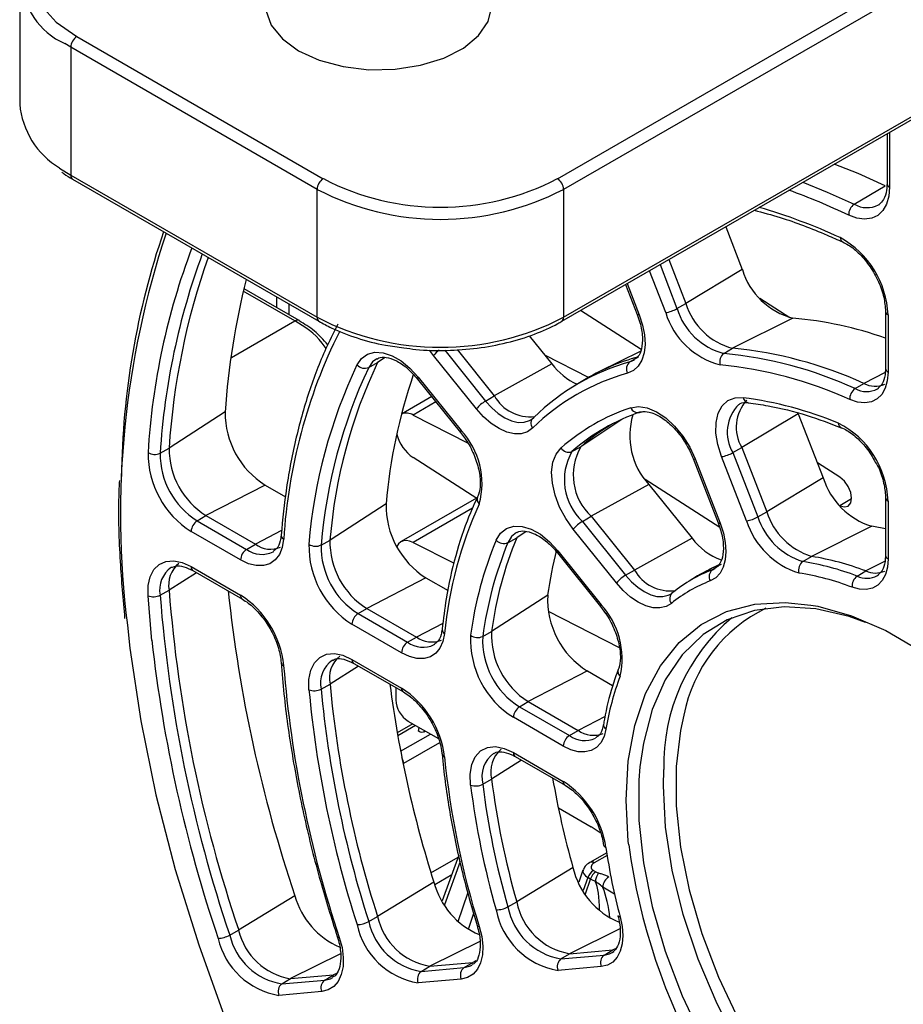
# Paper-space layout 'Sheet1' of a CAD drawing. Header units: millimetres. Extents: x -7 to 420, y -21 to 297.
# Tile 70 of 105: x 287 to 297, y 167 to 179. Entities that reach past the tile are written whole.
import ezdxf

# ---------------------------------------------------------------- set-up
doc = ezdxf.new("R2010")
doc.units = ezdxf.units.MM

psp = doc.layouts.new('Sheet1')

# ---------------------------------------------------------------- linework, layer by layer
at = {"color": 8, "linetype": 'Continuous', "lineweight": 25}
for p, q in [((292.839, 176.921), (302.287, 182.375)), ((302.381, 182.266), (292.91, 176.798)), ((292.91, 175.329), (302.475, 180.851)), ((287.253, 178.431), (287.184, 178.473)), ((296.652, 177.455), (296.652, 176.823)), ((287.124, 177.043), (287.253, 176.961)), ((294.017, 175.934), (294.212, 175.429)), ((294.082, 175.383), (293.895, 175.864)), ((293.639, 175.716), (293.778, 175.356)), ((289.827, 175.287), (289.234, 175.63)), ((289.099, 174.868), (289.827, 175.287)), ((290.864, 174.867), (290.775, 174.808)), ((291.417, 174.89), (291.371, 174.951)), ((291.546, 174.95), (292.014, 174.367)), ((296.602, 174.694), (296.357, 174.569)), ((291.445, 174.358), (291.183, 174.206)), ((293.579, 174.156), (293.108, 173.842)), ((296.215, 173.242), (296.082, 173.165)), ((291.866, 173.138), (291.183, 172.743)), ((289.674, 172.879), (289.372, 172.723)), ((292.481, 172.868), (292.373, 172.797)), ((296.601, 172.528), (296.38, 172.416)), ((288.698, 172.395), (288.382, 172.193)), ((294.619, 172.429), (294.637, 172.44)), ((291.524, 171.813), (291.22, 171.656)), ((290.556, 171.322), (290.229, 171.115)), ((293.387, 170.744), (293.077, 170.584)), ((291.21, 170.641), (291.006, 170.523)), ((291.039, 170.345), (291.381, 170.542)), ((291.486, 170.44), (291.073, 170.202)), ((292.429, 170.241), (292.084, 170.023)), ((294.056, 169.947), (294.06, 170.135)), ((291.388, 168.949), (291.7, 169.129)), ((293.41, 169.147), (293.261, 169.061)), ((291.724, 169.077), (291.545, 168.579)), ((291.626, 168.924), (291.431, 168.811)), ((293.189, 168.894), (293.136, 168.744)), ((293.161, 168.706), (293.219, 168.876)), ((293.495, 168.703), (293.36, 168.781)), ((291.7, 168.39), (291.811, 168.713)), ((291.878, 168.48), (291.816, 168.298)), ((293.556, 168.304), (292.98, 168.018)), ((291.948, 168.159), (291.375, 167.875)), ((293.512, 168.08), (293.476, 168.063)), ((290.348, 168.016), (289.776, 167.732)), ((291.903, 167.936), (291.868, 167.919)), ((290.303, 167.793), (290.268, 167.776))]:
    psp.add_line(p, q, dxfattribs=at)
at = {"color": 7, "linetype": 'Continuous', "lineweight": 25}
for p, q in [((292.889, 175.283), (302.475, 180.817)), ((286.667, 179.248), (286.667, 177.778)), ((287.324, 178.554), (290.152, 176.921)), ((290.081, 176.798), (287.253, 178.431)), ((287.253, 178.431), (287.253, 176.961)), ((296.623, 177.438), (296.623, 176.864)), ((287.253, 176.961), (290.081, 175.329)), ((287.274, 176.916), (290.102, 175.283)), ((290.081, 175.329), (290.081, 176.798)), ((292.91, 176.798), (292.91, 175.329)), ((296.246, 176.627), (296.601, 176.839)), ((296.623, 176.865), (296.623, 176.864)), ((294.771, 176.369), (294.962, 175.876)), ((294.118, 175.992), (294.314, 175.487)), ((294.962, 175.876), (294.314, 175.487)), ((289.244, 175.657), (289.241, 175.659)), ((289.876, 175.292), (289.244, 175.657)), ((293.622, 175.706), (293.756, 175.361)), ((289.615, 175.564), (289.615, 175.443)), ((295.508, 175.323), (295.164, 175.545)), ((289.756, 175.482), (289.756, 175.361)), ((294.212, 175.429), (294.314, 175.487)), ((293.801, 174.959), (293.104, 175.407)), ((295.543, 175.319), (294.85, 174.973)), ((296.605, 175.397), (296.605, 174.74)), ((296.635, 175.357), (296.635, 174.699)), ((289.878, 175.291), (289.876, 175.292)), ((292.516, 175.117), (292.776, 174.793)), ((294.75, 174.913), (294.85, 174.973)), ((291.91, 174.277), (291.417, 174.89)), ((291.688, 174.958), (292.115, 174.426)), ((292.692, 174.898), (293.199, 174.639)), ((293.79, 174.936), (293.323, 174.705)), ((293.672, 174.816), (293.771, 174.876)), ((290.673, 174.752), (290.775, 174.808)), ((292.776, 174.793), (292.115, 174.426)), ((293.672, 174.816), (293.723, 174.839)), ((291.242, 174.641), (291.734, 174.028)), ((291.234, 174.619), (291.727, 174.006)), ((291.234, 174.619), (291.235, 174.619)), ((293.133, 174.6), (293.034, 174.54)), ((296.257, 174.509), (296.357, 174.569)), ((291.397, 174.418), (291.05, 174.217)), ((292.014, 174.367), (292.115, 174.426)), ((296.512, 174.507), (296.524, 174.515)), ((289.025, 174.241), (288.382, 173.825)), ((291.183, 174.206), (291.806, 173.888)), ((292.533, 174.152), (292.569, 174.179)), ((295.604, 174.221), (294.956, 173.832)), ((295.604, 174.221), (295.89, 173.483)), ((291.727, 174.006), (291.785, 173.927)), ((293.006, 173.786), (293.108, 173.842)), ((288.28, 173.768), (288.382, 173.825)), ((295.01, 172.99), (294.724, 173.729)), ((294.854, 173.774), (294.956, 173.832)), ((294.854, 173.774), (295.141, 173.036)), ((294.956, 173.832), (295.242, 173.094)), ((291.914, 173.247), (291.183, 173.717)), ((294.398, 173.706), (294.684, 172.968)), ((294.42, 173.702), (294.707, 172.963)), ((296.082, 173.491), (295.823, 173.658)), ((289.483, 173.402), (288.804, 173.051)), ((289.483, 173.402), (289.718, 173.266)), ((293.888, 173.41), (293.227, 173.043)), ((294.702, 172.916), (293.845, 173.467)), ((293.888, 173.41), (294.385, 172.793)), ((295.89, 173.483), (295.242, 173.094)), ((290.873, 173.187), (290.229, 172.77)), ((291.909, 173.25), (291.045, 172.752)), ((291.922, 173.266), (291.923, 173.268)), ((296.08, 173.166), (296.082, 173.165)), ((296.605, 173.258), (296.605, 172.596)), ((296.635, 173.217), (296.635, 172.555)), ((288.704, 172.991), (288.804, 173.051)), ((288.804, 173.051), (289.372, 172.723)), ((295.141, 173.036), (295.242, 173.094)), ((288.704, 172.991), (289.272, 172.663)), ((293.126, 172.984), (293.227, 173.043)), ((293.126, 172.984), (293.622, 172.367)), ((293.227, 173.043), (293.724, 172.426)), ((289.203, 172.541), (288.635, 172.869)), ((293.518, 172.277), (293.021, 172.894)), ((296.448, 172.929), (295.757, 172.582)), ((289.272, 172.663), (289.372, 172.723)), ((290.127, 172.713), (290.229, 172.77)), ((291.183, 172.743), (291.653, 172.503)), ((292.271, 172.74), (292.373, 172.797)), ((294.385, 172.793), (293.724, 172.426)), ((289.577, 172.636), (289.583, 172.639)), ((292.839, 172.623), (293.335, 172.006)), ((292.846, 172.645), (293.343, 172.027)), ((296.605, 172.597), (296.605, 172.596)), ((294.694, 172.486), (294.574, 172.427)), ((295.657, 172.522), (295.757, 172.582)), ((288.635, 172.465), (289.203, 172.137)), ((288.655, 172.419), (289.223, 172.091)), ((293.622, 172.367), (293.724, 172.426)), ((294.619, 172.429), (294.651, 172.445)), ((296.28, 172.356), (296.38, 172.416)), ((296.512, 172.362), (296.525, 172.371)), ((291.33, 172.336), (290.651, 171.985)), ((291.33, 172.336), (291.584, 172.189)), ((294.449, 172.358), (294.35, 172.298)), ((288.28, 172.136), (288.382, 172.193)), ((294.156, 172.161), (294.14, 172.152)), ((292.728, 172.138), (292.084, 171.72)), ((290.551, 171.925), (290.651, 171.985)), ((290.551, 171.925), (291.12, 171.596)), ((290.651, 171.985), (291.22, 171.656)), ((292.732, 171.952), (293.549, 171.534)), ((293.335, 172.006), (293.393, 171.927)), ((291.05, 171.475), (290.481, 171.803)), ((291.982, 171.663), (292.084, 171.72)), ((291.12, 171.596), (291.22, 171.656)), ((291.425, 171.569), (291.431, 171.573)), ((290.481, 171.399), (291.05, 171.07)), ((290.502, 171.353), (291.071, 171.025)), ((293.183, 171.266), (292.504, 170.915)), ((293.183, 171.266), (293.473, 171.098)), ((290.127, 171.058), (290.229, 171.115)), ((290.983, 171.076), (290.983, 170.935)), ((292.404, 170.855), (292.504, 170.915)), ((292.504, 170.915), (293.077, 170.584)), ((292.404, 170.855), (292.977, 170.525)), ((291.124, 170.69), (291.473, 170.489)), ((292.907, 170.403), (292.334, 170.734)), ((291.18, 170.658), (291, 170.554)), ((291.311, 170.568), (291.324, 170.575)), ((292.977, 170.525), (293.077, 170.584)), ((292.334, 170.329), (292.907, 169.998)), ((292.355, 170.283), (292.928, 169.953)), ((291.982, 169.966), (292.084, 170.023)), ((292.85, 169.694), (293.227, 169.476)), ((293.332, 169.408), (293.227, 169.476)), ((291.707, 169.15), (291.518, 168.624)), ((293.405, 169.179), (293.211, 169.066)), ((293.019, 169.01), (292.373, 168.614)), ((293.133, 168.978), (293.084, 168.839)), ((293.252, 168.975), (293.282, 168.958)), ((293.219, 168.876), (293.189, 168.894)), ((291.421, 168.84), (290.775, 168.446)), ((289.827, 168.683), (289.18, 168.29)), ((292.271, 168.556), (292.373, 168.614)), ((290.673, 168.389), (290.775, 168.446)), ((289.078, 168.233), (289.18, 168.29)), ((292.88, 167.958), (292.98, 168.018)), ((292.88, 167.958), (293.377, 168.002)), ((292.98, 168.018), (293.476, 168.063)), ((293.377, 168.002), (293.476, 168.063)), ((293.469, 168.032), (293.486, 168.044)), ((291.276, 167.815), (291.375, 167.875)), ((291.276, 167.815), (291.769, 167.859)), ((291.375, 167.875), (291.868, 167.919)), ((291.769, 167.859), (291.868, 167.919)), ((293.343, 167.871), (292.846, 167.827)), ((289.677, 167.672), (289.776, 167.732)), ((289.776, 167.732), (290.268, 167.776)), ((290.168, 167.716), (290.268, 167.776)), ((289.677, 167.672), (290.168, 167.716)), ((291.734, 167.727), (291.242, 167.683)), ((290.134, 167.584), (289.642, 167.54))]:
    psp.add_line(p, q, dxfattribs=at)
at = {"color": 7, "linetype": 'Continuous', "lineweight": 25, "flags": 128}
for points in [[(287.324, 180.105), (287.087, 179.939), (286.912, 179.749), (286.804, 179.543), (286.767, 179.329), (286.804, 179.115), (286.912, 178.909), (287.087, 178.72), (287.324, 178.554)], [(289.493, 178.856), (289.554, 178.685), (289.682, 178.527), (289.869, 178.39)], [(289.869, 178.39), (290.106, 178.282), (290.38, 178.209), (290.675, 178.173), (290.977, 178.178), (291.268, 178.224), (291.534, 178.306), (291.76, 178.422), (291.933, 178.565), (292.044, 178.727), (292.088, 178.899)], [(296.601, 176.839), (296.29, 176.979), (296.018, 177.089)], [(296.652, 176.823), (296.644, 176.719), (296.617, 176.628), (296.575, 176.554), (296.517, 176.5), (296.447, 176.467), (296.366, 176.456), (296.277, 176.468), (296.183, 176.502)], [(296.525, 176.619), (296.535, 176.625), (296.537, 176.627)], [(293.778, 175.356), (293.816, 175.24), (293.839, 175.126), (293.845, 175.018), (293.835, 174.921), (293.809, 174.836), (293.767, 174.768), (293.712, 174.717), (293.645, 174.686)], [(290.539, 174.783), (290.591, 174.857), (290.661, 174.906), (290.745, 174.928), (290.839, 174.922), (290.941, 174.888), (291.045, 174.828), (291.147, 174.745), (291.242, 174.641)], [(296.635, 174.699), (296.626, 174.6), (296.602, 174.514), (296.563, 174.443), (296.509, 174.391), (296.443, 174.357), (296.367, 174.345), (296.284, 174.354), (296.195, 174.383)], [(294.724, 173.729), (294.68, 173.866), (294.659, 173.999), (294.661, 174.121), (294.685, 174.227), (294.731, 174.312), (294.796, 174.372), (294.878, 174.403), (294.972, 174.406)], [(293.681, 174.29), (293.771, 174.304), (293.871, 174.289), (293.976, 174.244), (294.083, 174.173), (294.185, 174.079), (294.278, 173.965), (294.358, 173.837), (294.42, 173.702)], [(292.556, 174.058), (292.496, 174.015), (292.425, 173.992), (292.345, 173.991), (292.258, 174.011), (292.169, 174.051), (292.079, 174.11), (291.991, 174.186), (291.91, 174.277)], [(293.021, 172.894), (292.935, 173.016), (292.865, 173.149), (292.813, 173.286), (292.782, 173.422), (292.773, 173.55), (292.788, 173.663), (292.824, 173.758), (292.881, 173.829)], [(296.082, 173.165), (296.134, 173.15), (296.177, 173.161), (296.206, 173.196), (296.216, 173.251), (296.206, 173.317), (296.177, 173.385), (296.134, 173.446), (296.082, 173.491)], [(294.707, 172.963), (294.744, 172.851), (294.766, 172.741), (294.773, 172.637), (294.766, 172.542), (294.743, 172.458), (294.706, 172.389), (294.656, 172.336), (294.594, 172.301)], [(292.136, 172.768), (292.185, 172.849), (292.254, 172.903), (292.338, 172.93), (292.434, 172.927), (292.538, 172.895), (292.644, 172.836), (292.749, 172.751), (292.846, 172.645)], [(289.697, 172.779), (289.681, 172.684), (289.648, 172.604), (289.6, 172.541), (289.538, 172.498), (289.465, 172.477), (289.382, 172.477), (289.294, 172.498), (289.203, 172.541)], [(291.183, 172.743), (291.143, 172.759), (291.106, 172.766), (291.071, 172.762), (291.041, 172.749), (291.016, 172.727), (290.998, 172.696), (290.997, 172.693)], [(288.14, 172.13), (288.142, 172.247), (288.165, 172.349), (288.208, 172.431), (288.269, 172.491), (288.346, 172.525), (288.435, 172.532), (288.533, 172.512), (288.635, 172.465)], [(296.635, 172.555), (296.627, 172.46), (296.604, 172.376), (296.568, 172.306), (296.518, 172.253), (296.456, 172.218), (296.385, 172.202), (296.306, 172.205), (296.222, 172.228)], [(294.148, 172.043), (294.087, 172.007), (294.016, 171.99), (293.937, 171.993), (293.853, 172.015), (293.767, 172.056), (293.68, 172.114), (293.596, 172.189), (293.518, 172.277)], [(296.377, 171.823), (296.188, 171.89), (295.805, 171.98), (295.441, 172.004), (295.1, 171.962), (294.788, 171.855), (294.511, 171.684), (294.273, 171.453), (294.077, 171.165), (293.928, 170.824), (293.826, 170.438), (293.787, 170.164)], [(295.749, 172.024), (295.827, 172.009), (296.214, 171.901), (296.61, 171.73), (297.009, 171.499), (297.406, 171.212), (297.793, 170.874), (298.164, 170.49), (298.514, 170.066), (298.838, 169.608), (299.129, 169.124), (299.383, 168.621), (299.598, 168.108), (299.768, 167.593), (299.891, 167.083), (299.966, 166.586), (299.984, 166.354)], [(287.903, 171.794), (287.933, 171.527), (288.058, 170.694), (288.231, 169.844), (288.453, 168.985), (288.722, 168.119), (289.035, 167.253), (289.392, 166.39), (289.791, 165.536), (290.229, 164.696), (290.704, 163.874), (291.212, 163.074), (291.753, 162.302), (292.321, 161.561), (292.915, 160.856), (293.53, 160.191), (294.164, 159.569), (294.812, 158.994), (295.472, 158.469), (295.85, 158.195)], [(291.544, 171.697), (291.525, 171.606), (291.491, 171.529), (291.442, 171.47), (291.381, 171.429), (291.308, 171.409), (291.227, 171.41), (291.14, 171.432), (291.05, 171.475)], [(289.987, 171.05), (289.987, 171.17), (290.009, 171.275), (290.051, 171.36), (290.112, 171.422), (290.189, 171.458), (290.279, 171.466), (290.378, 171.446), (290.481, 171.399)], [(294.291, 170.76), (294.252, 170.584), (294.203, 170.167), (294.203, 169.718), (294.252, 169.243), (294.351, 168.752), (294.497, 168.251), (294.688, 167.749), (294.921, 167.254), (295.192, 166.775), (295.496, 166.319), (295.829, 165.894), (296.185, 165.507), (296.558, 165.163), (296.942, 164.87), (297.331, 164.631), (297.719, 164.45), (298.098, 164.331), (298.112, 164.328)], [(291.311, 170.568), (291.298, 170.563), (291.283, 170.561), (291.268, 170.563), (291.255, 170.568), (291.246, 170.575), (291.243, 170.584)], [(293.397, 170.596), (293.375, 170.512), (293.338, 170.442), (293.289, 170.389), (293.227, 170.353), (293.156, 170.336), (293.078, 170.339), (292.994, 170.362), (292.907, 170.403)], [(291.843, 169.954), (291.839, 170.08), (291.857, 170.19), (291.897, 170.281), (291.958, 170.347), (292.036, 170.386), (292.127, 170.397), (292.228, 170.377), (292.334, 170.329)], [(293.56, 168.441), (293.583, 168.331), (293.591, 168.226), (293.584, 168.131), (293.561, 168.047), (293.525, 167.977), (293.475, 167.923), (293.414, 167.888), (293.343, 167.871)], [(293.56, 168.441), (293.549, 168.443), (293.54, 168.447), (293.535, 168.453), (293.534, 168.456)], [(291.942, 168.332), (291.97, 168.216), (291.982, 168.106), (291.978, 168.005), (291.958, 167.915), (291.922, 167.84), (291.871, 167.783), (291.808, 167.745), (291.734, 167.727)], [(291.917, 168.344), (291.918, 168.341), (291.923, 168.337), (291.931, 168.333), (291.942, 168.332)], [(290.336, 168.206), (290.367, 168.089), (290.381, 167.975), (290.379, 167.871), (290.359, 167.778), (290.324, 167.701), (290.273, 167.642), (290.209, 167.602), (290.134, 167.584)], [(290.312, 168.217), (290.313, 168.215), (290.317, 168.21), (290.325, 168.208), (290.336, 168.206)]]:
    psp.add_lwpolyline(points, dxfattribs=at)
at = {"color": 8, "linetype": 'Continuous', "lineweight": 25, "flags": 128}
for points in [[(295.655, 176.88), (295.936, 176.767), (296.246, 176.627)], [(293.778, 175.356), (293.768, 175.356), (293.761, 175.357), (293.756, 175.36), (293.756, 175.361)], [(290.767, 174.852), (290.718, 174.816), (290.673, 174.752)], [(291.242, 174.641), (291.236, 174.632), (291.233, 174.625), (291.234, 174.62), (291.234, 174.619)], [(292.014, 174.367), (292.085, 174.289), (292.16, 174.224), (292.237, 174.173), (292.314, 174.139), (292.388, 174.122), (292.456, 174.123), (292.518, 174.143), (292.533, 174.152)], [(291.734, 174.028), (291.729, 174.019), (291.726, 174.012), (291.727, 174.007), (291.727, 174.006)], [(294.398, 173.706), (294.398, 173.705), (294.402, 173.703), (294.41, 173.701), (294.42, 173.702)], [(294.684, 172.968), (294.685, 172.967), (294.689, 172.964), (294.696, 172.963), (294.707, 172.963)], [(292.371, 172.856), (292.313, 172.809), (292.271, 172.74)], [(292.839, 172.623), (292.839, 172.624), (292.838, 172.629), (292.841, 172.636), (292.846, 172.645)], [(293.622, 172.367), (293.69, 172.292), (293.762, 172.228), (293.836, 172.178), (293.91, 172.142), (293.982, 172.123), (294.05, 172.121), (294.11, 172.136), (294.14, 172.15)], [(288.185, 171.618), (288.18, 171.658), (288.14, 172.13)], [(293.335, 172.006), (293.335, 172.007), (293.334, 172.011), (293.337, 172.019), (293.343, 172.027)], [(293.658, 169.27), (293.653, 169.309), (293.628, 169.784), (293.653, 170.23), (293.728, 170.64), (293.852, 171.008), (294.022, 171.327), (294.236, 171.593), (294.491, 171.801), (294.782, 171.949), (295.105, 172.034), (295.455, 172.054), (295.749, 172.024)], [(291.308, 170.584), (291.309, 170.582), (291.311, 170.568)], [(293.787, 170.164), (293.775, 170.01), (293.775, 169.55), (293.826, 169.064), (293.928, 168.561), (294.077, 168.048), (294.273, 167.534), (294.511, 167.027), (294.788, 166.536), (295.1, 166.07), (295.441, 165.634), (295.805, 165.237), (296.188, 164.886), (296.581, 164.585), (296.979, 164.34), (297.142, 164.258)], [(297.325, 164.475), (297.064, 164.622), (296.668, 164.895), (296.279, 165.222), (295.906, 165.597), (295.553, 166.013), (295.226, 166.465), (294.931, 166.944), (294.673, 167.444), (294.456, 167.954), (294.283, 168.469), (294.157, 168.977), (294.081, 169.473), (294.056, 169.947)], [(293.377, 168.002), (293.438, 168.017), (293.469, 168.032)], [(291.769, 167.859), (291.832, 167.874), (291.86, 167.888)], [(290.168, 167.716), (290.233, 167.731), (290.263, 167.747)]]:
    psp.add_lwpolyline(points, dxfattribs=at)
at = {"color": 7, "linetype": 'Continuous', "lineweight": 25}
for centre, radius, start, end in [((287.531, 179.243), 0.845, 118.3909, 245.75), ((287.407, 178.424), 0.154, 122.6068, 177.3917), ((287.618, 177.86), 0.954, 184.9366, 238.8165), ((290.235, 176.791), 0.154, 122.6068, 177.3917), ((291.496, 179.514), 2.92, 242.6095, 297.3905), ((292.756, 176.791), 0.154, 2.606, 57.3939), ((291.496, 179.528), 3.074, 242.6098, 297.3903), ((296.327, 176.508), 0.144, 123.9464, 182.3774), ((296.77, 173.411), 8.935, 161.055, 179.4345), ((295.576, 175.315), 1.059, 2.2315, 61.2691), ((296.524, 173.303), 8.159, 160.5673, 176.3302), ((295.752, 176.118), 0.826, 197.0233, 255.3281), ((297.813, 173.626), 8.81, 165.9521, 176.0016), ((294.023, 175.76), 0.382, 278.7768, 299.6754), ((294.944, 175.653), 0.765, 197.0233, 255.3281), ((295.043, 175.71), 0.762, 197.0233, 255.3281), ((291.496, 178.058), 3.074, 242.6098, 297.3903), ((294.935, 175.644), 0.892, 197.0233, 255.3281), ((295.168, 171.014), 4.321, 70.5686, 85.0242), ((295.876, 172.401), 6.19, 153.4994, 176.5029), ((294.415, 170.337), 4.656, 65.3593, 84.6492), ((294.466, 172.396), 2.576, 105.6464, 121.1632), ((294.819, 174.819), 0.117, 126.3639, 198.5738), ((294.316, 170.278), 4.655, 65.3593, 84.6492), ((295.914, 172.238), 5.947, 154.6712, 175.331), ((295.993, 172.234), 5.885, 154.6713, 175.331), ((296.093, 172.291), 5.884, 154.6713, 175.3309), ((290.627, 174.859), 0.116, 220.9467, 293.5683), ((294.363, 172.347), 2.564, 105.6241, 134.3867), ((293.392, 175.259), 0.772, 217.1366, 244.9882), ((293.734, 174.736), 0.102, 127.3946, 208.9046), ((294.28, 170.208), 4.594, 65.3593, 84.6492), ((297.236, 172.618), 6.389, 161.276, 174.8903), ((294.326, 172.25), 2.53, 105.6241, 134.3867), ((296.488, 174.813), 0.276, 241.748, 293.1402), ((292.527, 174.657), 0.472, 209.3016, 276.2421), ((294.402, 170.093), 4.35, 67.5374, 82.4711), ((296.336, 174.393), 0.141, 124.1758, 183.9221), ((292.207, 174.038), 0.381, 120.3202, 141.2305), ((294.451, 172.033), 2.385, 108.8459, 131.1649), ((293.761, 174.32), 0.0856, 200.2909, 292.8627), ((295.353, 174.067), 0.461, 137.6083, 210.5623), ((290.01, 174.234), 0.985, 179.6166, 237.6701), ((291.106, 174.083), 0.145, 57.9954, 112.6915), ((292.619, 174.113), 0.0835, 126.9538, 221.0674), ((294.554, 172.016), 2.352, 108.846, 131.1648), ((294.495, 173.969), 0.825, 163.1237, 222.6888), ((294.661, 172.064), 2.361, 120.2199, 131.1482), ((295.586, 173.18), 1.049, 2.0305, 62.9044), ((291.453, 174.105), 0.473, 194.5087, 235.1246), ((291.082, 173.42), 0.892, 344.6756, 42.9747), ((293.669, 173.518), 0.648, 150.0057, 227.047), ((289.204, 173.768), 1.064, 179.6165, 237.6702), ((288.216, 173.898), 0.144, 237.9649, 296.0997), ((289.192, 173.762), 0.913, 179.6165, 237.6702), ((289.291, 173.819), 0.909, 179.6165, 237.6702), ((292.968, 173.878), 0.0997, 209.6964, 292.5371), ((293.57, 173.461), 0.651, 150.0057, 227.0471), ((294.665, 174.106), 0.382, 278.7768, 299.6753), ((296.701, 173.741), 0.851, 197.6364, 252.6548), ((291.853, 173.165), 0.98, 178.7311, 237.7682), ((296.119, 171.268), 4.595, 155.3581, 174.6442), ((295.991, 173.332), 0.785, 197.6364, 252.6548), ((288.789, 172.862), 0.154, 123.2303, 177.3468), ((293.319, 172.655), 0.381, 120.3191, 141.2311), ((294.952, 173.368), 0.382, 278.777, 299.6752), ((295.886, 173.269), 0.919, 197.6364, 252.6548), ((295.892, 173.275), 0.788, 197.6364, 252.6548), ((296.039, 170.244), 2.716, 77.9619, 81.3417), ((289.548, 172.96), 0.295, 233.4225, 292.4503), ((291.046, 172.699), 1.059, 178.7313, 237.7681), ((290.065, 172.841), 0.142, 236.6486, 295.9049), ((291.035, 172.693), 0.908, 178.7312, 237.7682), ((291.133, 172.75), 0.905, 178.7312, 237.7682), ((296.157, 171.105), 4.352, 157.5358, 172.4665), ((296.236, 171.101), 4.29, 157.5355, 172.4667), ((296.336, 171.158), 4.289, 157.5356, 172.4667), ((292.223, 172.849), 0.119, 222.9715, 293.8436), ((294.955, 173.207), 0.705, 215.9657, 250.5717), ((289.356, 172.534), 0.154, 123.2303, 177.3468), ((297.471, 171.48), 4.789, 165.7643, 172.1003), ((288.699, 172.253), 0.323, 129.522, 190.6325), ((295.318, 170.923), 1.677, 110.9659, 121.2066), ((295.728, 172.425), 0.121, 126.0069, 196.0099), ((295.181, 169.499), 3.061, 68.9598, 81.0487), ((295.28, 169.557), 3.062, 68.9598, 81.0487), ((293.815, 172.038), 0.381, 120.3194, 141.2308), ((294.135, 172.659), 0.473, 209.5356, 276.9291), ((295.218, 170.866), 1.674, 110.961, 129.0498), ((294.679, 172.351), 0.0983, 127.4854, 211.2148), ((295.145, 169.429), 2.999, 68.9598, 81.0487), ((296.489, 172.655), 0.264, 245.3952, 293.9074), ((295.181, 170.768), 1.641, 110.9609, 129.0498), ((296.357, 172.244), 0.135, 124.6196, 186.8411), ((304.319, 173.421), 15.984, 184.4062, 198.7231), ((305.257, 173.897), 16.287, 186.0312, 198.669), ((294.215, 172.097), 0.0869, 127.227, 218.8236), ((288.203, 172.284), 0.166, 247.6012, 297.4053), ((304.22, 173.365), 15.988, 184.4062, 198.7231), ((288.611, 171.22), 1.092, 5.7173, 57.1977), ((293.698, 172.089), 0.971, 177.0962, 237.969), ((292.663, 171.408), 0.919, 347.3486, 42.3617), ((290.635, 171.796), 0.154, 123.2303, 177.3468), ((296.283, 170.185), 2.224, 130.4141, 181.3006), ((292.979, 171.675), 0.896, 177.0961, 237.9691), ((304.491, 173.444), 16.409, 186.3873, 198.6573), ((291.204, 171.468), 0.154, 123.2303, 177.3468), ((291.396, 171.895), 0.296, 233.5326, 292.3402), ((292.891, 171.623), 1.049, 177.0962, 237.969), ((291.923, 171.787), 0.137, 234.3045, 295.5506), ((292.881, 171.618), 0.9, 177.0961, 237.969), ((290.552, 171.183), 0.33, 129.9584, 191.8912), ((302.888, 172.401), 13.235, 184.6499, 198.4794), ((296.36, 170.129), 3, 158.9578, 171.0445), ((290.048, 171.209), 0.17, 249.0824, 297.5827), ((302.662, 172.238), 12.73, 185.3568, 197.7726), ((302.671, 172.234), 12.599, 185.3568, 197.7725), ((302.77, 172.291), 12.596, 185.3568, 197.7725), ((303.864, 172.799), 13.057, 187.4145, 197.6491), ((290.457, 170.151), 1.094, 6.6894, 57.1547), ((291.29, 170.949), 0.307, 182.6056, 237.3944), ((292.488, 170.726), 0.154, 123.2303, 177.3468), ((291.283, 170.584), 0.04, 131.9147, 180), ((293.253, 170.825), 0.298, 233.7564, 292.1164), ((293.061, 170.396), 0.154, 123.2303, 177.3468), ((292.417, 170.107), 0.343, 130.763, 194.1122), ((301.336, 171.268), 9.843, 185.7707, 197.3586), ((301.217, 171.158), 9.203, 187.0814, 196.0479), ((302.219, 171.642), 9.57, 189.6667, 195.967), ((292.311, 169.076), 1.098, 8.5522, 57.0963), ((291.899, 170.124), 0.179, 251.8368, 297.8931), ((301.11, 171.105), 9.338, 187.0815, 196.0478), ((301.118, 171.101), 9.206, 187.0814, 196.048), ((293.405, 169.277), 0.0383, 195.6345, 257.0786), ((299.779, 170.129), 6.444, 187.9364, 195.1929), ((300.771, 170.23), 7.178, 187.6845, 230.9681), ((293.897, 169.212), 0.902, 192.9627, 247.3574), ((293.336, 168.845), 0.155, 122.7426, 161.6081), ((293.366, 168.828), 0.155, 122.7426, 161.6081), ((293.511, 168.817), 0.239, 147.0491, 171.4885), ((293.514, 168.773), 0.154, 122.629, 177.0829), ((292.289, 169.063), 0.895, 194.3764, 247.238), ((290.688, 168.917), 0.892, 195.1692, 247.0685), ((292.147, 168.778), 0.254, 267.4318, 299.1842), ((292.993, 168.687), 0.873, 190.7732, 260.3281), ((293.006, 168.696), 0.748, 190.7732, 260.3281), ((293.105, 168.753), 0.745, 190.7732, 260.3281), ((291.495, 168.601), 0.736, 192.1324, 260.6155), ((290.536, 168.633), 0.28, 270.6469, 299.3573), ((291.382, 168.534), 0.862, 192.1324, 260.6156), ((291.396, 168.544), 0.739, 192.1326, 260.6154), ((288.932, 168.491), 0.297, 272.4422, 299.4407), ((289.78, 168.385), 0.856, 192.8807, 260.782), ((289.794, 168.396), 0.734, 192.8805, 260.782), ((289.893, 168.453), 0.731, 192.8805, 260.782), ((292.946, 167.871), 0.109, 126.9945, 203.8485), ((293.442, 167.915), 0.109, 126.9951, 203.8485), ((291.834, 167.772), 0.109, 126.9951, 203.8479), ((291.341, 167.727), 0.109, 126.9932, 203.8498), ((289.742, 167.584), 0.109, 126.9947, 203.8492), ((290.234, 167.628), 0.109, 126.9952, 203.8478)]:
    psp.add_arc(centre, radius, start, end, dxfattribs=at)
at = {"color": 8, "linetype": 'Continuous', "lineweight": 25}
for centre, radius, start, end in [((287.301, 176.955), 0.048, 172.7569, 235.932), ((292.922, 169.672), 7.568, 64.478, 70.1028), ((296.672, 176.868), 0.0494, 185.0943, 246.225), ((293.224, 170.003), 6.866, 65.3706, 73.6584), ((296.393, 176.878), 0.29, 239.6257, 296.9839), ((298.066, 173.061), 10.242, 161.5942, 187.107), ((296.143, 176.244), 0.0574, 179.8028, 240.2171), ((296.071, 173.303), 7.945, 159.1955, 176.5888), ((296.367, 173.254), 8.104, 159.7725, 176.3606), ((290.126, 175.321), 0.045, 170.3944, 238.3174), ((292.86, 175.324), 0.0503, 305.7079, 5.6187), ((296.653, 175.401), 0.0479, 183.4531, 247.2468), ((289.856, 175.248), 0.0488, 64.8111, 125.8292), ((291.683, 174.681), 0.338, 126.8617, 141.8881), ((296.653, 174.744), 0.048, 184.1288, 247.1905), ((295.044, 174.42), 0.0733, 190.9146, 262.2286), ((296.387, 174.748), 0.272, 241.437, 297.4594), ((295.244, 174.008), 0.455, 135.2064, 210.9658), ((296.125, 174.116), 0.0606, 182.0345, 242.6391), ((291.994, 173.24), 0.0766, 160.3483, 227.4504), ((296.656, 173.263), 0.0506, 186.6495, 245.4809), ((289.723, 172.827), 0.0546, 179.4167, 242.0027), ((289.447, 172.895), 0.29, 233.0043, 296.6361), ((296.655, 172.6), 0.0494, 185.079, 246.2403), ((288.589, 172.197), 0.316, 124.6462, 191.1398), ((288.682, 172.459), 0.048, 172.814, 235.8749), ((296.389, 172.591), 0.26, 245.1127, 298.3092), ((289.25, 172.131), 0.0481, 172.8502, 235.8182), ((295.99, 170.431), 1.73, 115.9876, 169.0465), ((291.572, 171.746), 0.0567, 177.8678, 240.4703), ((291.295, 171.829), 0.291, 233.1211, 296.5193), ((289.711, 171.37), 0.044, 190.5999, 251.1717), ((290.442, 171.127), 0.322, 125.1204, 192.4173), ((290.529, 171.393), 0.048, 172.814, 235.8749), ((293.607, 171.262), 0.073, 163.7803, 229.6988), ((291.098, 171.064), 0.0481, 172.8502, 235.8182), ((293.429, 170.648), 0.0607, 174.734, 237.6658), ((293.153, 170.762), 0.296, 233.5021, 294.7228), ((290.929, 170.196), 0.144, 2.2809, 29.9124), ((291.556, 170.319), 0.0421, 192.4894, 253.0745), ((292.307, 170.051), 0.335, 126.1941, 194.6384), ((292.383, 170.324), 0.0494, 173.7635, 234.9254), ((292.956, 169.993), 0.0494, 173.7804, 234.6788), ((293.232, 169.022), 0.0493, 53.6815, 114.999)]:
    psp.add_arc(centre, radius, start, end, dxfattribs=at)
for centre, major_axis, ratio, start_param, end_param in [((293.332, 168.939), (0.2, -0.032), 0.441094, 3.060072, 3.992571), ((293.167, 168.354), (0.046, 0.563), 0.262889, 5.027877, 5.817784), ((293.238, 168.394), (-0.051, 0.571), 0.360676, 4.739752, 5.423881)]:
    psp.add_ellipse(centre, major_axis=major_axis, ratio=ratio, start_param=start_param, end_param=end_param, dxfattribs=at)
at = {"color": 7, "linetype": 'Continuous', "lineweight": 25}
for centre, major_axis, ratio, start_param, end_param in [((293.332, 169.021), (0.106, 0.01), 0.567817, 2.247296, 3.814161), ((293.361, 168.922), (0.2, -0.031), 0.437546, 3.993009, 4.333078), ((293.361, 169.004), (0.106, 0.01), 0.572188, 3.816382, 4.156451)]:
    psp.add_ellipse(centre, major_axis=major_axis, ratio=ratio, start_param=start_param, end_param=end_param, dxfattribs=at)
for points, knots in [([(287.149, 176.998), (287.158, 176.99), (287.194, 176.96), (287.239, 176.935), (287.274, 176.916)], [0, 0, 0, 0, 0.2397619, 1, 1, 1, 1]), ([(296.623, 176.864), (296.622, 176.839), (296.619, 176.766), (296.588, 176.675), (296.551, 176.642), (296.533, 176.626)], [0, 0, 0, 0, 0.211661, 0.61709, 1, 1, 1, 1]), ([(295.098, 176.558), (295.197, 176.532), (295.472, 176.46), (295.814, 176.327), (296.055, 176.22), (296.115, 176.194)], [0, 0, 0, 0, 0.298716, 0.826468, 1, 1, 1, 1]), ([(296.115, 176.194), (296.136, 176.183), (296.2, 176.151), (296.312, 176.059), (296.433, 175.912), (296.53, 175.739), (296.594, 175.557), (296.601, 175.451), (296.605, 175.397)], [0, 0, 0, 0, 0.092134, 0.271711, 0.453141, 0.635834, 0.818453, 1, 1, 1, 1]), ([(293.756, 175.361), (293.767, 175.331), (293.798, 175.242), (293.821, 175.099), (293.809, 174.961), (293.772, 174.873), (293.735, 174.853), (293.72, 174.845)], [0, 0, 0, 0, 0.123022, 0.360297, 0.594436, 0.826488, 1, 1, 1, 1]), ([(290.318, 175.251), (290.277, 175.168), (290.157, 174.93), (289.99, 174.502), (289.835, 173.957), (289.725, 173.398), (289.686, 173.01), (289.668, 172.828)], [0, 0, 0, 0, 0.11982, 0.346223, 0.572888, 0.799814, 1, 1, 1, 1]), ([(290.203, 175.014), (290.153, 175.07), (290.052, 175.181), (289.935, 175.252), (289.875, 175.288)], [0, 0, 0, 0, 0.49423, 1, 1, 1, 1]), ([(290.102, 175.283), (290.148, 175.257), (290.283, 175.184), (290.536, 175.087), (290.819, 175.01), (291.007, 174.987), (291.078, 174.979)], [0, 0, 0, 0, 0.168394, 0.487353, 0.806068, 1, 1, 1, 1]), ([(291.078, 174.979), (291.123, 174.972), (291.282, 174.948), (291.568, 174.944), (291.922, 174.968), (292.264, 175.032), (292.575, 175.128), (292.777, 175.219), (292.874, 175.274), (292.889, 175.283)], [0, 0, 0, 0, 0.070808, 0.251912, 0.433027, 0.614292, 0.795873, 0.968383, 1, 1, 1, 1]), ([(290.768, 174.848), (290.775, 174.853), (290.8, 174.873), (290.868, 174.874), (290.984, 174.839), (291.114, 174.754), (291.195, 174.663), (291.234, 174.619)], [0, 0, 0, 0, 0.075047, 0.3091, 0.532528, 0.77131, 1, 1, 1, 1]), ([(296.605, 174.74), (296.604, 174.716), (296.601, 174.645), (296.572, 174.559), (296.536, 174.528), (296.52, 174.514)], [0, 0, 0, 0, 0.215734, 0.628991, 1, 1, 1, 1]), ([(294.925, 174.326), (294.929, 174.33), (294.954, 174.352), (294.996, 174.35), (295.03, 174.348)], [0, 0, 0, 0, 0.176201, 1, 1, 1, 1]), ([(295.03, 174.348), (295.106, 174.337), (295.326, 174.305), (295.682, 174.217), (295.966, 174.111), (296.097, 174.061)], [0, 0, 0, 0, 0.219647, 0.64, 1, 1, 1, 1]), ([(293.784, 174.237), (293.796, 174.24), (293.833, 174.25), (293.92, 174.239), (294.049, 174.176), (294.18, 174.059), (294.266, 173.961), (294.297, 173.903), (294.297, 173.903)], [0, 0, 0, 0, 0.111359, 0.322931, 0.549913, 0.773051, 0.997205, 1, 1, 1, 1]), ([(296.097, 174.061), (296.119, 174.052), (296.181, 174.023), (296.293, 173.937), (296.419, 173.795), (296.481, 173.68), (296.512, 173.623)], [0, 0, 0, 0, 0.144798, 0.427489, 0.712835, 1, 1, 1, 1]), ([(291.785, 173.927), (291.785, 173.927), (291.823, 173.875), (291.884, 173.755), (291.943, 173.577), (291.96, 173.413), (291.943, 173.315), (291.926, 173.276), (291.923, 173.268)], [0, 0, 0, 0, 0.00143, 0.23779, 0.474261, 0.707883, 0.937495, 1, 1, 1, 1]), ([(294.297, 173.903), (294.329, 173.849), (294.367, 173.785), (294.393, 173.718), (294.398, 173.706)], [0, 0, 0, 0, 0.827288, 1, 1, 1, 1]), ([(296.512, 173.623), (296.512, 173.623), (296.546, 173.567), (296.582, 173.447), (296.604, 173.326), (296.605, 173.268), (296.605, 173.258)], [0, 0, 0, 0, 0.000541, 0.468484, 0.906005, 1, 1, 1, 1]), ([(287.811, 173.456), (287.808, 173.394), (287.795, 173.093), (287.811, 172.564), (287.853, 172.088), (287.872, 171.868)], [0, 0, 0, 0, 0.122137, 0.59573, 1, 1, 1, 1]), ([(291.923, 173.268), (291.889, 173.194), (291.792, 172.98), (291.665, 172.593), (291.566, 172.157), (291.53, 171.865), (291.515, 171.748)], [0, 0, 0, 0, 0.165776, 0.478711, 0.792125, 1, 1, 1, 1]), ([(294.684, 172.968), (294.695, 172.938), (294.727, 172.849), (294.75, 172.707), (294.738, 172.568), (294.694, 172.472), (294.652, 172.447), (294.629, 172.435)], [0, 0, 0, 0, 0.113896, 0.333571, 0.550341, 0.765179, 1, 1, 1, 1]), ([(289.668, 172.828), (289.665, 172.805), (289.657, 172.74), (289.626, 172.672), (289.592, 172.651), (289.579, 172.642)], [0, 0, 0, 0, 0.236405, 0.691611, 1, 1, 1, 1]), ([(292.372, 172.853), (292.375, 172.856), (292.397, 172.875), (292.458, 172.878), (292.571, 172.851), (292.7, 172.771), (292.79, 172.683), (292.834, 172.63), (292.839, 172.623)], [0, 0, 0, 0, 0.039332, 0.278274, 0.50153, 0.740323, 0.966485, 1, 1, 1, 1]), ([(296.605, 172.596), (296.604, 172.572), (296.601, 172.501), (296.572, 172.415), (296.537, 172.385), (296.52, 172.37)], [0, 0, 0, 0, 0.216697, 0.631797, 1, 1, 1, 1]), ([(288.412, 172.452), (288.426, 172.46), (288.459, 172.479), (288.544, 172.473), (288.62, 172.436), (288.655, 172.419)], [0, 0, 0, 0, 0.268012, 0.655842, 1, 1, 1, 1]), ([(289.223, 172.091), (289.245, 172.077), (289.311, 172.036), (289.421, 171.931), (289.535, 171.774), (289.62, 171.596), (289.659, 171.455), (289.666, 171.382), (289.668, 171.362)], [0, 0, 0, 0, 0.104454, 0.307643, 0.513028, 0.719411, 0.924903, 1, 1, 1, 1]), ([(293.393, 171.927), (293.393, 171.926), (293.431, 171.874), (293.492, 171.754), (293.551, 171.576), (293.568, 171.415), (293.553, 171.325), (293.54, 171.288), (293.538, 171.284)], [0, 0, 0, 0, 0.00149, 0.247927, 0.49448, 0.738061, 0.967345, 1, 1, 1, 1]), ([(291.515, 171.748), (291.512, 171.727), (291.502, 171.664), (291.471, 171.601), (291.438, 171.583), (291.427, 171.576)], [0, 0, 0, 0, 0.247353, 0.724756, 1, 1, 1, 1]), ([(289.668, 171.362), (289.678, 171.241), (289.707, 170.892), (289.79, 170.298), (289.929, 169.581), (290.102, 168.885), (290.245, 168.428), (290.312, 168.216)], [0, 0, 0, 0, 0.119777, 0.34731, 0.574841, 0.802332, 1, 1, 1, 1]), ([(290.258, 171.386), (290.27, 171.393), (290.301, 171.412), (290.383, 171.409), (290.463, 171.372), (290.502, 171.353)], [0, 0, 0, 0, 0.231528, 0.621426, 1, 1, 1, 1]), ([(293.538, 171.284), (293.514, 171.22), (293.449, 171.04), (293.398, 170.824), (293.372, 170.673), (293.369, 170.653)], [0, 0, 0, 0, 0.326921, 0.91293, 1, 1, 1, 1]), ([(291.071, 171.025), (291.093, 171.011), (291.159, 170.969), (291.269, 170.865), (291.383, 170.707), (291.468, 170.529), (291.505, 170.394), (291.513, 170.325), (291.515, 170.31)], [0, 0, 0, 0, 0.106455, 0.313541, 0.522859, 0.733199, 0.942629, 1, 1, 1, 1]), ([(293.369, 170.653), (293.364, 170.633), (293.351, 170.574), (293.32, 170.519), (293.287, 170.505), (293.275, 170.5)], [0, 0, 0, 0, 0.253683, 0.746365, 1, 1, 1, 1]), ([(292.11, 170.316), (292.119, 170.322), (292.146, 170.342), (292.22, 170.34), (292.303, 170.313), (292.349, 170.287), (292.355, 170.283)], [0, 0, 0, 0, 0.169166, 0.562558, 0.942574, 1, 1, 1, 1]), ([(291.515, 170.31), (291.526, 170.205), (291.559, 169.899), (291.647, 169.381), (291.774, 168.828), (291.877, 168.48), (291.917, 168.343)], [0, 0, 0, 0, 0.165709, 0.480472, 0.7952197, 1, 1, 1, 1]), ([(292.928, 169.953), (292.95, 169.939), (293.016, 169.897), (293.125, 169.793), (293.24, 169.635), (293.324, 169.461), (293.358, 169.336), (293.367, 169.275), (293.368, 169.267)], [0, 0, 0, 0, 0.1105569, 0.3256197, 0.5430036, 0.7614462, 0.9668855, 1, 1, 1, 1]), ([(293.211, 169.066), (293.191, 169.053), (293.158, 169.031), (293.142, 168.995), (293.135, 168.98)], [0, 0, 0, 0, 0.590488, 1, 1, 1, 1]), ([(293.31, 168.947), (293.323, 168.943), (293.367, 168.933), (293.405, 168.915), (293.431, 168.903)], [0, 0, 0, 0, 0.292015, 1, 1, 1, 1]), ([(293.36, 168.781), (293.342, 168.797), (293.314, 168.821), (293.285, 168.844), (293.275, 168.852)], [0, 0, 0, 0, 0.660008, 1, 1, 1, 1]), ([(293.534, 168.455), (293.541, 168.426), (293.562, 168.34), (293.565, 168.211), (293.535, 168.094), (293.498, 168.058), (293.48, 168.04)], [0, 0, 0, 0, 0.148956, 0.434858, 0.717157, 1, 1, 1, 1]), ([(291.917, 168.343), (291.926, 168.313), (291.949, 168.226), (291.96, 168.091), (291.933, 167.97), (291.897, 167.907), (291.865, 167.896), (291.856, 167.893)], [0, 0, 0, 0, 0.13456, 0.393231, 0.64841, 0.903642, 1, 1, 1, 1]), ([(290.312, 168.216), (290.321, 168.186), (290.346, 168.098), (290.36, 167.962), (290.336, 167.836), (290.3, 167.769), (290.269, 167.755), (290.259, 167.751)], [0, 0, 0, 0, 0.13265, 0.38786, 0.63958, 0.890709, 1, 1, 1, 1])]:
    psp.add_open_spline(points, degree=3, knots=knots, dxfattribs=at)
at = {"color": 8, "linetype": 'Continuous', "lineweight": 25}
psp.add_open_spline([(290.184, 174.97), (290.169, 174.991), (290.071, 175.136), (289.939, 175.218), (289.827, 175.287)], degree=3, knots=[0, 0, 0, 0, 0.147111, 1, 1, 1, 1], dxfattribs=at)

doc.saveas('drawing.dxf')
